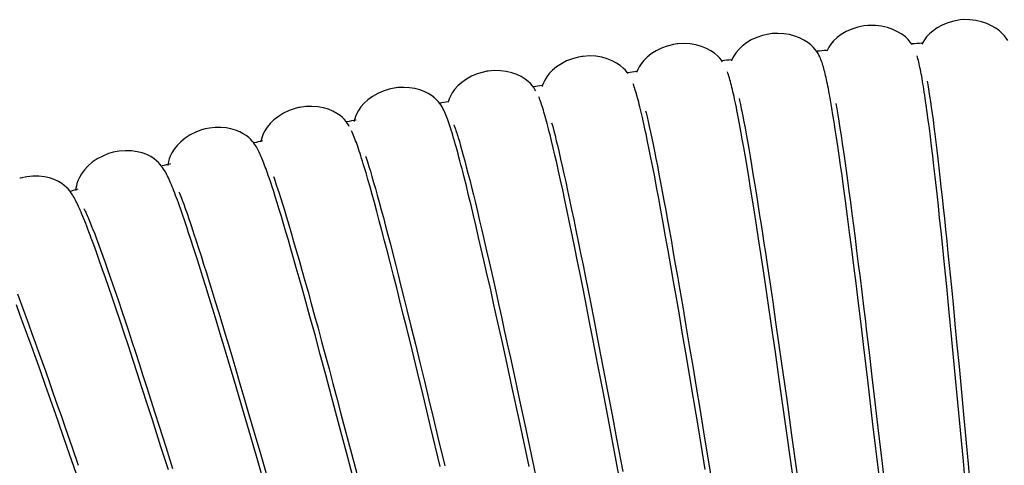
# Model space of a CAD drawing. Extents: x -559 to 3265, y -113 to 867.
# Tile 25 of 69: x 2838 to 2866, y 586 to 599. Entities that reach past the tile are written whole.
import ezdxf

# ---------------------------------------------------------------- set-up
doc = ezdxf.new("R2010")
doc.units = 0
doc.header["$LTSCALE"] = 2
doc.header["$MEASUREMENT"] = 0
doc.layers.get('0').update_dxf_attribs({"linetype": 'CONTINUOUS'})

msp = doc.modelspace()

# ---------------------------------------------------------------- linework, layer by layer
at = {"color": 7, "linetype": 'Continuous'}
for p, q in [((2863.4, 597.215), (2863.42, 597.089)), ((2852.248, 597.102), (2852.221, 597.147)), ((2858.024, 596.887), (2858.036, 596.834)), ((2860.633, 596.787), (2860.604, 596.949)), ((2863.318, 596.888), (2863.305, 596.979)), ((2863.346, 596.697), (2863.318, 596.888)), ((2863.42, 597.089), (2863.442, 596.951)), ((2863.442, 596.951), (2863.465, 596.801)), ((2858.036, 596.834), (2858.061, 596.72)), ((2860.663, 596.613), (2860.633, 596.787)), ((2860.694, 596.425), (2860.663, 596.613)), ((2860.774, 596.743), (2860.801, 596.589)), ((2863.374, 596.492), (2863.346, 596.697)), ((2863.465, 596.801), (2863.488, 596.639)), ((2863.488, 596.639), (2863.512, 596.465)), ((2855.364, 596.538), (2855.378, 596.483)), ((2855.378, 596.483), (2855.407, 596.363)), ((2855.407, 596.363), (2855.437, 596.232)), ((2858.036, 596.17), (2857.999, 596.365)), ((2858.102, 596.525), (2858.131, 596.38)), ((2858.131, 596.38), (2858.161, 596.223)), ((2860.726, 596.223), (2860.694, 596.425)), ((2860.801, 596.589), (2860.829, 596.422)), ((2860.829, 596.422), (2860.858, 596.24)), ((2863.403, 596.273), (2863.374, 596.492)), ((2863.512, 596.465), (2863.538, 596.278)), ((2846.915, 596.138), (2846.885, 596.183)), ((2846.941, 596.095), (2846.915, 596.138)), ((2852.724, 596.09), (2852.756, 595.968)), ((2855.437, 596.232), (2855.47, 596.088)), ((2855.47, 596.088), (2855.504, 595.932)), ((2858.075, 595.959), (2858.036, 596.17)), ((2858.161, 596.223), (2858.193, 596.052)), ((2858.193, 596.052), (2858.227, 595.869)), ((2860.76, 596.007), (2860.726, 596.223)), ((2860.858, 596.24), (2860.889, 596.045)), ((2860.889, 596.045), (2860.922, 595.835)), ((2863.434, 596.04), (2863.403, 596.273)), ((2863.465, 595.792), (2863.434, 596.04)), ((2863.538, 596.278), (2863.563, 596.081)), ((2863.563, 596.081), (2863.59, 595.871)), ((2852.756, 595.968), (2852.79, 595.834)), ((2852.79, 595.834), (2852.827, 595.687)), ((2855.423, 595.667), (2855.379, 595.878)), ((2855.504, 595.932), (2855.54, 595.763)), ((2855.54, 595.763), (2855.577, 595.582)), ((2858.116, 595.732), (2858.075, 595.959)), ((2858.227, 595.869), (2858.262, 595.673)), ((2860.795, 595.776), (2860.76, 596.007)), ((2860.832, 595.53), (2860.795, 595.776)), ((2860.922, 595.835), (2860.955, 595.609)), ((2863.497, 595.53), (2863.465, 595.792)), ((2863.59, 595.871), (2863.618, 595.649)), ((2850.072, 595.661), (2850.107, 595.543)), ((2850.107, 595.543), (2850.144, 595.412)), ((2852.739, 595.485), (2852.693, 595.678)), ((2852.787, 595.278), (2852.739, 595.485)), ((2852.827, 595.687), (2852.866, 595.526)), ((2852.866, 595.526), (2852.907, 595.352)), ((2855.47, 595.439), (2855.423, 595.667)), ((2855.577, 595.582), (2855.617, 595.389)), ((2858.158, 595.489), (2858.116, 595.732)), ((2858.203, 595.228), (2858.158, 595.489)), ((2858.262, 595.673), (2858.299, 595.462)), ((2860.87, 595.268), (2860.832, 595.53)), ((2860.955, 595.609), (2860.991, 595.368)), ((2863.53, 595.254), (2863.497, 595.53)), ((2863.618, 595.649), (2863.646, 595.416)), ((2850.033, 595.317), (2850.006, 595.415)), ((2850.144, 595.412), (2850.183, 595.269)), ((2850.183, 595.269), (2850.224, 595.114)), ((2852.838, 595.055), (2852.787, 595.278)), ((2852.907, 595.352), (2852.951, 595.165)), ((2855.519, 595.196), (2855.47, 595.439)), ((2855.617, 595.389), (2855.658, 595.184)), ((2858.25, 594.95), (2858.203, 595.228)), ((2858.299, 595.462), (2858.337, 595.239)), ((2858.337, 595.239), (2858.378, 595.001)), ((2860.909, 594.989), (2860.87, 595.268)), ((2860.991, 595.368), (2861.027, 595.112)), ((2863.564, 594.963), (2863.53, 595.254)), ((2863.646, 595.416), (2863.675, 595.172)), ((2841.634, 594.923), (2841.603, 594.966)), ((2841.662, 594.881), (2841.634, 594.923)), ((2847.46, 595.082), (2847.499, 594.955)), ((2847.499, 594.955), (2847.541, 594.815)), ((2850.224, 595.114), (2850.268, 594.947)), ((2850.268, 594.947), (2850.315, 594.767)), ((2852.892, 594.816), (2852.838, 595.055)), ((2852.951, 595.165), (2852.997, 594.963)), ((2852.997, 594.963), (2853.045, 594.746)), ((2855.57, 594.935), (2855.519, 595.196)), ((2855.624, 594.657), (2855.57, 594.935)), ((2855.658, 595.184), (2855.701, 594.967)), ((2855.701, 594.967), (2855.745, 594.738)), ((2858.299, 594.654), (2858.25, 594.95)), ((2858.378, 595.001), (2858.419, 594.748)), ((2860.951, 594.694), (2860.909, 594.989)), ((2861.027, 595.112), (2861.066, 594.841)), ((2863.599, 594.658), (2863.564, 594.963)), ((2863.675, 595.172), (2863.704, 594.916)), ((2847.472, 594.579), (2847.417, 594.768)), ((2847.541, 594.815), (2847.586, 594.664)), ((2847.586, 594.664), (2847.633, 594.501)), ((2850.27, 594.398), (2850.206, 594.651)), ((2850.315, 594.767), (2850.364, 594.574)), ((2852.949, 594.56), (2852.892, 594.816)), ((2853.045, 594.746), (2853.096, 594.515)), ((2855.68, 594.36), (2855.624, 594.657)), ((2855.745, 594.738), (2855.791, 594.497)), ((2858.35, 594.339), (2858.299, 594.654)), ((2858.419, 594.748), (2858.463, 594.481)), ((2860.994, 594.381), (2860.951, 594.694)), ((2861.066, 594.841), (2861.105, 594.555)), ((2863.704, 594.916), (2863.734, 594.649)), ((2863.734, 594.649), (2863.765, 594.372)), ((2844.707, 594.494), (2844.66, 594.633)), ((2844.756, 594.344), (2844.707, 594.494)), ((2844.822, 594.56), (2844.865, 594.435)), ((2847.53, 594.376), (2847.472, 594.579)), ((2847.591, 594.157), (2847.53, 594.376)), ((2847.633, 594.501), (2847.683, 594.325)), ((2850.335, 594.13), (2850.27, 594.398)), ((2850.364, 594.574), (2850.415, 594.368)), ((2850.415, 594.368), (2850.469, 594.149)), ((2853.008, 594.286), (2852.949, 594.56)), ((2853.096, 594.515), (2853.149, 594.268)), ((2855.74, 594.043), (2855.68, 594.36)), ((2855.791, 594.497), (2855.838, 594.244)), ((2858.463, 594.481), (2858.509, 594.2)), ((2861.048, 593.976), (2860.994, 594.381)), ((2861.105, 594.555), (2861.146, 594.254)), ((2863.765, 594.372), (2863.797, 594.083)), ((2844.782, 594.265), (2844.756, 594.344)), ((2844.835, 594.099), (2844.782, 594.265)), ((2844.89, 593.921), (2844.835, 594.099)), ((2844.934, 594.224), (2844.984, 594.066)), ((2847.655, 593.924), (2847.591, 594.157)), ((2847.683, 594.325), (2847.735, 594.137)), ((2847.735, 594.137), (2847.791, 593.937)), ((2850.404, 593.849), (2850.335, 594.13)), ((2850.469, 594.149), (2850.525, 593.916)), ((2853.071, 593.995), (2853.008, 594.286)), ((2853.149, 594.268), (2853.205, 594.007)), ((2855.838, 594.244), (2855.887, 593.981)), ((2858.404, 594.006), (2858.35, 594.339)), ((2858.509, 594.2), (2858.548, 593.951)), ((2861.146, 594.254), (2861.188, 593.94)), ((2863.69, 593.835), (2863.653, 594.174)), ((2863.797, 594.083), (2863.829, 593.785)), ((2842.19, 593.995), (2842.232, 593.88)), ((2842.232, 593.88), (2842.278, 593.753)), ((2844.948, 593.733), (2844.89, 593.921)), ((2844.984, 594.066), (2845.038, 593.895)), ((2845.038, 593.895), (2845.095, 593.71)), ((2847.723, 593.675), (2847.655, 593.924)), ((2847.791, 593.937), (2847.849, 593.724)), ((2850.474, 593.555), (2850.404, 593.849)), ((2850.525, 593.916), (2850.584, 593.67)), ((2853.136, 593.685), (2853.071, 593.995)), ((2853.205, 594.007), (2853.263, 593.732)), ((2855.802, 593.706), (2855.74, 594.043)), ((2855.887, 593.981), (2855.938, 593.706)), ((2858.46, 593.653), (2858.404, 594.006)), ((2861.107, 593.531), (2861.048, 593.976)), ((2861.188, 593.94), (2861.231, 593.612)), ((2863.727, 593.482), (2863.69, 593.835)), ((2842.198, 593.584), (2842.167, 593.672)), ((2842.261, 593.399), (2842.198, 593.584)), ((2842.278, 593.753), (2842.327, 593.614)), ((2842.327, 593.614), (2842.38, 593.463)), ((2845.009, 593.532), (2844.948, 593.733)), ((2845.073, 593.32), (2845.009, 593.532)), ((2845.095, 593.71), (2845.156, 593.51)), ((2847.794, 593.411), (2847.723, 593.675)), ((2847.849, 593.724), (2847.909, 593.498)), ((2850.546, 593.25), (2850.474, 593.555)), ((2850.584, 593.67), (2850.646, 593.41)), ((2853.205, 593.356), (2853.136, 593.685)), ((2853.263, 593.732), (2853.324, 593.442)), ((2855.868, 593.346), (2855.802, 593.706)), ((2855.938, 593.706), (2855.99, 593.42)), ((2858.518, 593.281), (2858.46, 593.653)), ((2861.167, 593.072), (2861.107, 593.531)), ((2861.231, 593.612), (2861.275, 593.271)), ((2863.829, 593.785), (2863.862, 593.476)), ((2839.606, 593.278), (2839.652, 593.162)), ((2842.38, 593.463), (2842.435, 593.299)), ((2845.14, 593.095), (2845.073, 593.32)), ((2845.156, 593.51), (2845.22, 593.296)), ((2845.22, 593.296), (2845.288, 593.067)), ((2847.868, 593.13), (2847.794, 593.411)), ((2847.909, 593.498), (2847.973, 593.259)), ((2847.973, 593.259), (2848.039, 593.006)), ((2850.619, 592.935), (2850.546, 593.25)), ((2850.646, 593.41), (2850.71, 593.137)), ((2853.277, 593.008), (2853.205, 593.356)), ((2853.324, 593.442), (2853.387, 593.138)), ((2855.936, 592.964), (2855.868, 593.346)), ((2855.99, 593.42), (2856.043, 593.123)), ((2858.578, 592.89), (2858.518, 593.281)), ((2861.275, 593.271), (2861.32, 592.918)), ((2863.766, 593.117), (2863.727, 593.482)), ((2863.862, 593.476), (2863.895, 593.156)), ((2839.606, 592.913), (2839.572, 593.003)), ((2839.652, 593.162), (2839.701, 593.034)), ((2839.701, 593.034), (2839.754, 592.894)), ((2842.436, 592.873), (2842.363, 593.094)), ((2842.525, 593.031), (2842.589, 592.837)), ((2845.209, 592.858), (2845.14, 593.095)), ((2845.288, 593.067), (2845.359, 592.823)), ((2847.946, 592.833), (2847.868, 593.13)), ((2848.039, 593.006), (2848.108, 592.741)), ((2850.71, 593.137), (2850.776, 592.851)), ((2853.352, 592.641), (2853.277, 593.008)), ((2853.387, 593.138), (2853.452, 592.82)), ((2856.009, 592.558), (2855.936, 592.964)), ((2856.043, 593.123), (2856.098, 592.816)), ((2861.227, 592.602), (2861.167, 593.072)), ((2863.805, 592.739), (2863.766, 593.117)), ((2863.895, 593.156), (2863.929, 592.827)), ((2839.754, 592.894), (2839.81, 592.743)), ((2839.81, 592.743), (2839.87, 592.58)), ((2842.512, 592.637), (2842.436, 592.873)), ((2842.589, 592.837), (2842.656, 592.63)), ((2845.281, 592.61), (2845.209, 592.858)), ((2845.359, 592.823), (2845.434, 592.564)), ((2848.026, 592.521), (2847.946, 592.833)), ((2848.108, 592.741), (2848.179, 592.463)), ((2850.694, 592.612), (2850.619, 592.935)), ((2850.776, 592.851), (2850.845, 592.551)), ((2853.452, 592.82), (2853.519, 592.49)), ((2856.098, 592.816), (2856.154, 592.499)), ((2858.641, 592.48), (2858.578, 592.89)), ((2861.32, 592.918), (2861.367, 592.552)), ((2863.865, 592.151), (2863.805, 592.739)), ((2863.929, 592.827), (2863.964, 592.488)), ((2839.833, 592.287), (2839.752, 592.513)), ((2839.87, 592.58), (2839.933, 592.405)), ((2839.933, 592.405), (2839.999, 592.218)), ((2842.593, 592.386), (2842.512, 592.637)), ((2842.656, 592.63), (2842.726, 592.41)), ((2842.726, 592.41), (2842.8, 592.177)), ((2845.356, 592.348), (2845.281, 592.61)), ((2845.434, 592.564), (2845.512, 592.29)), ((2848.111, 592.194), (2848.026, 592.521)), ((2848.179, 592.463), (2848.254, 592.172)), ((2850.77, 592.283), (2850.694, 592.612)), ((2853.431, 592.254), (2853.352, 592.641)), ((2853.519, 592.49), (2853.588, 592.146)), ((2856.084, 592.129), (2856.009, 592.558)), ((2856.154, 592.499), (2856.211, 592.173)), ((2858.705, 592.052), (2858.641, 592.48)), ((2861.288, 592.122), (2861.227, 592.602)), ((2861.367, 592.552), (2861.414, 592.174)), ((2863.964, 592.488), (2863.999, 592.14)), ((2839.918, 592.045), (2839.833, 592.287)), ((2839.999, 592.218), (2840.069, 592.019)), ((2842.678, 592.119), (2842.593, 592.386)), ((2842.8, 592.177), (2842.877, 591.931)), ((2845.434, 592.074), (2845.356, 592.348)), ((2845.512, 592.29), (2845.594, 592.002)), ((2848.198, 591.852), (2848.111, 592.194)), ((2848.254, 592.172), (2848.331, 591.868)), ((2850.846, 591.948), (2850.77, 592.283)), ((2853.512, 591.849), (2853.431, 592.254)), ((2853.588, 592.146), (2853.659, 591.79)), ((2856.163, 591.68), (2856.084, 592.129)), ((2856.211, 592.173), (2856.269, 591.837)), ((2858.812, 592.229), (2858.895, 591.67)), ((2861.349, 591.634), (2861.288, 592.122)), ((2861.414, 592.174), (2861.463, 591.784)), ((2863.927, 591.539), (2863.865, 592.151)), ((2863.999, 592.14), (2864.052, 591.6)), ((2840.009, 591.785), (2839.918, 592.045)), ((2840.069, 592.019), (2840.143, 591.807)), ((2842.767, 591.836), (2842.678, 592.119)), ((2842.877, 591.931), (2842.958, 591.672)), ((2845.515, 591.788), (2845.434, 592.074)), ((2845.594, 592.002), (2845.679, 591.699)), ((2848.288, 591.496), (2848.198, 591.852)), ((2848.331, 591.868), (2848.411, 591.55)), ((2850.961, 591.44), (2850.846, 591.948)), ((2850.953, 592.077), (2851.028, 591.745)), ((2853.597, 591.424), (2853.512, 591.849)), ((2858.772, 591.606), (2858.705, 592.052)), ((2840.104, 591.507), (2840.009, 591.785)), ((2840.143, 591.807), (2840.22, 591.583)), ((2840.22, 591.583), (2840.301, 591.347)), ((2842.86, 591.538), (2842.767, 591.836)), ((2842.958, 591.672), (2843.042, 591.4)), ((2845.599, 591.488), (2845.515, 591.788)), ((2845.679, 591.699), (2845.767, 591.382)), ((2851.028, 591.745), (2851.105, 591.401)), ((2853.659, 591.79), (2853.731, 591.423)), ((2856.243, 591.214), (2856.163, 591.68)), ((2856.269, 591.837), (2856.329, 591.493)), ((2858.84, 591.144), (2858.772, 591.606)), ((2858.895, 591.67), (2858.979, 591.1)), ((2861.41, 591.139), (2861.349, 591.634)), ((2861.463, 591.784), (2861.512, 591.382)), ((2864.052, 591.6), (2864.107, 591.041)), ((2837.504, 591.326), (2837.579, 591.124)), ((2840.205, 591.211), (2840.104, 591.507)), ((2840.301, 591.347), (2840.385, 591.098)), ((2842.957, 591.224), (2842.86, 591.538)), ((2843.042, 591.4), (2843.13, 591.115)), ((2845.686, 591.176), (2845.599, 591.488)), ((2845.767, 591.382), (2845.859, 591.052)), ((2848.38, 591.126), (2848.288, 591.496)), ((2848.411, 591.55), (2848.494, 591.22)), ((2851.045, 591.061), (2850.961, 591.44)), ((2851.105, 591.401), (2851.184, 591.045)), ((2853.684, 590.983), (2853.597, 591.424)), ((2853.731, 591.423), (2853.806, 591.044)), ((2856.329, 591.493), (2856.42, 590.962)), ((2861.512, 591.382), (2861.562, 590.968)), ((2863.99, 590.904), (2863.927, 591.539)), ((2837.577, 590.746), (2837.477, 591.016)), ((2837.579, 591.124), (2837.659, 590.911)), ((2840.311, 590.897), (2840.205, 591.211)), ((2840.385, 591.098), (2840.473, 590.836)), ((2843.057, 590.895), (2842.957, 591.224)), ((2843.13, 591.115), (2843.22, 590.817)), ((2845.823, 590.683), (2845.686, 591.176)), ((2845.859, 591.052), (2845.954, 590.707)), ((2848.476, 590.743), (2848.38, 591.126)), ((2848.494, 591.22), (2848.579, 590.877)), ((2851.14, 590.636), (2851.045, 591.061)), ((2851.184, 591.045), (2851.265, 590.678)), ((2853.806, 591.044), (2853.882, 590.654)), ((2856.326, 590.734), (2856.243, 591.214)), ((2858.946, 590.422), (2858.84, 591.144)), ((2858.979, 591.1), (2859.063, 590.522)), ((2861.501, 590.388), (2861.41, 591.139)), ((2864.107, 591.041), (2864.163, 590.464)), ((2837.682, 590.458), (2837.577, 590.746)), ((2837.659, 590.911), (2837.741, 590.687)), ((2840.422, 590.565), (2840.311, 590.897)), ((2840.473, 590.836), (2840.564, 590.562)), ((2843.162, 590.552), (2843.057, 590.895)), ((2843.22, 590.817), (2843.314, 590.507)), ((2848.573, 590.349), (2848.476, 590.743)), ((2848.579, 590.877), (2848.693, 590.414)), ((2853.774, 590.524), (2853.684, 590.983)), ((2856.41, 590.243), (2856.326, 590.734)), ((2856.42, 590.962), (2856.513, 590.415)), ((2864.075, 590.029), (2863.99, 590.904)), ((2837.794, 590.152), (2837.682, 590.458)), ((2837.741, 590.687), (2837.827, 590.452)), ((2837.827, 590.452), (2837.917, 590.205)), ((2840.539, 590.215), (2840.422, 590.565)), ((2840.564, 590.562), (2840.659, 590.276)), ((2843.27, 590.195), (2843.162, 590.552)), ((2843.314, 590.507), (2843.412, 590.184)), ((2845.967, 590.16), (2845.823, 590.683)), ((2845.954, 590.707), (2846.052, 590.349)), ((2851.283, 589.985), (2851.14, 590.636)), ((2851.265, 590.678), (2851.349, 590.3)), ((2853.866, 590.05), (2853.774, 590.524)), ((2853.882, 590.654), (2853.96, 590.253)), ((2859.063, 590.522), (2859.147, 589.939)), ((2864.163, 590.464), (2864.22, 589.871)), ((2837.917, 590.205), (2838.01, 589.947)), ((2840.66, 589.846), (2840.539, 590.215)), ((2840.659, 590.276), (2840.757, 589.977)), ((2843.381, 589.824), (2843.27, 590.195)), ((2843.412, 590.184), (2843.512, 589.848)), ((2846.117, 589.606), (2845.967, 590.16)), ((2846.052, 590.349), (2846.153, 589.977)), ((2848.724, 589.736), (2848.573, 590.349)), ((2848.693, 590.414), (2848.819, 589.9)), ((2851.349, 590.3), (2851.434, 589.911)), ((2853.96, 590.253), (2854.039, 589.843)), ((2856.536, 589.493), (2856.41, 590.243)), ((2856.513, 590.415), (2856.608, 589.85)), ((2859.055, 589.67), (2858.946, 590.422)), ((2861.562, 589.884), (2861.501, 590.388)), ((2861.64, 590.326), (2861.719, 589.659)), ((2837.912, 589.825), (2837.794, 590.152)), ((2838.01, 589.947), (2838.106, 589.678)), ((2840.757, 589.977), (2840.859, 589.667)), ((2846.153, 589.977), (2846.258, 589.591)), ((2848.819, 589.9), (2848.947, 589.377)), ((2851.428, 589.324), (2851.283, 589.985)), ((2851.434, 589.911), (2851.521, 589.512)), ((2854.009, 589.313), (2853.866, 590.05)), ((2859.147, 589.939), (2859.231, 589.352)), ((2861.683, 588.873), (2861.562, 589.884)), ((2864.161, 589.128), (2864.075, 590.029)), ((2838.036, 589.479), (2837.912, 589.825)), ((2838.106, 589.678), (2838.206, 589.398)), ((2840.787, 589.46), (2840.66, 589.846)), ((2840.859, 589.667), (2840.964, 589.344)), ((2843.496, 589.441), (2843.381, 589.824)), ((2843.512, 589.848), (2843.616, 589.501)), ((2846.275, 589.023), (2846.117, 589.606)), ((2848.879, 589.101), (2848.724, 589.736)), ((2854.039, 589.843), (2854.161, 589.209)), ((2856.608, 589.85), (2856.705, 589.27)), ((2859.166, 588.892), (2859.055, 589.67)), ((2861.719, 589.659), (2861.801, 588.967)), ((2864.22, 589.871), (2864.278, 589.262)), ((2838.166, 589.113), (2838.036, 589.479)), ((2838.206, 589.398), (2838.309, 589.107)), ((2840.918, 589.056), (2840.787, 589.46)), ((2840.964, 589.344), (2841.072, 589.01)), ((2843.673, 588.845), (2843.496, 589.441)), ((2843.616, 589.501), (2843.722, 589.141)), ((2846.258, 589.591), (2846.365, 589.193)), ((2848.947, 589.377), (2849.075, 588.847)), ((2851.574, 588.655), (2851.428, 589.324)), ((2851.521, 589.512), (2851.654, 588.896)), ((2856.662, 588.742), (2856.536, 589.493)), ((2859.231, 589.352), (2859.314, 588.765)), ((2838.303, 588.726), (2838.166, 589.113)), ((2838.309, 589.107), (2838.416, 588.806)), ((2841.055, 588.635), (2840.918, 589.056)), ((2843.722, 589.141), (2843.832, 588.77)), ((2846.365, 589.193), (2846.475, 588.781)), ((2849.038, 588.448), (2848.879, 589.101)), ((2854.156, 588.55), (2854.009, 589.313)), ((2854.161, 589.209), (2854.286, 588.557)), ((2856.705, 589.27), (2856.804, 588.675)), ((2864.292, 587.741), (2864.161, 589.128)), ((2864.278, 589.262), (2864.336, 588.64)), ((2838.416, 588.806), (2838.525, 588.493)), ((2841.072, 589.01), (2841.184, 588.664)), ((2843.855, 588.226), (2843.673, 588.845)), ((2843.832, 588.77), (2843.944, 588.388)), ((2846.439, 588.411), (2846.275, 589.023)), ((2846.475, 588.781), (2846.589, 588.357)), ((2849.075, 588.847), (2849.204, 588.313)), ((2851.654, 588.896), (2851.791, 588.261)), ((2859.318, 587.828), (2859.166, 588.892)), ((2859.314, 588.765), (2859.397, 588.18)), ((2861.831, 587.621), (2861.683, 588.873)), ((2861.801, 588.967), (2861.885, 588.252)), ((2838.446, 588.321), (2838.303, 588.726)), ((2838.525, 588.493), (2838.638, 588.171)), ((2841.196, 588.198), (2841.055, 588.635)), ((2841.184, 588.664), (2841.299, 588.308)), ((2851.768, 587.758), (2851.574, 588.655)), ((2854.356, 587.501), (2854.156, 588.55)), ((2854.286, 588.557), (2854.413, 587.888)), ((2856.867, 587.514), (2856.662, 588.742)), ((2856.804, 588.675), (2856.905, 588.064)), ((2864.336, 588.64), (2864.415, 587.793)), ((2841.299, 588.308), (2841.416, 587.94)), ((2844.043, 587.588), (2843.855, 588.226)), ((2843.944, 588.388), (2844.06, 587.994)), ((2846.667, 587.559), (2846.439, 588.411)), ((2846.589, 588.357), (2846.705, 587.92)), ((2849.253, 587.556), (2849.038, 588.448)), ((2849.204, 588.313), (2849.333, 587.776)), ((2851.791, 588.261), (2851.931, 587.609)), ((2861.885, 588.252), (2861.971, 587.516)), ((2838.638, 588.171), (2838.754, 587.838)), ((2841.341, 587.745), (2841.196, 588.198)), ((2841.416, 587.94), (2841.537, 587.562)), ((2844.06, 587.994), (2844.238, 587.383)), ((2846.705, 587.92), (2846.884, 587.244)), ((2856.905, 588.064), (2857.043, 587.228)), ((2859.397, 588.18), (2859.519, 587.31)), ((2838.827, 587.229), (2838.67, 587.678)), ((2838.754, 587.838), (2838.873, 587.495)), ((2841.586, 586.981), (2841.341, 587.745)), ((2849.333, 587.776), (2849.461, 587.238)), ((2852.056, 586.418), (2851.768, 587.758)), ((2854.413, 587.888), (2854.542, 587.205)), ((2859.545, 586.224), (2859.318, 587.828)), ((2864.415, 587.793), (2864.535, 586.495)), ((2838.873, 587.495), (2839.057, 586.962)), ((2841.537, 587.562), (2841.724, 586.975)), ((2844.298, 586.713), (2844.043, 587.588)), ((2844.238, 587.383), (2844.422, 586.748)), ((2846.902, 586.675), (2846.667, 587.559)), ((2849.525, 586.421), (2849.253, 587.556)), ((2851.931, 587.609), (2852.073, 586.943)), ((2854.609, 586.17), (2854.356, 587.501)), ((2857.062, 586.336), (2856.867, 587.514)), ((2838.988, 586.764), (2838.827, 587.229)), ((2846.884, 587.244), (2847.07, 586.542)), ((2849.461, 587.238), (2849.653, 586.433)), ((2854.542, 587.205), (2854.717, 586.278)), ((2857.043, 587.228), (2857.219, 586.151)), ((2859.519, 587.31), (2859.678, 586.174)), ((2839.057, 586.962), (2839.234, 586.451)), ((2841.796, 586.318), (2841.586, 586.981)), ((2841.724, 586.975), (2841.917, 586.365)), ((2852.073, 586.943), (2852.315, 585.81)), ((2839.237, 586.042), (2838.988, 586.764)), ((2844.623, 585.595), (2844.298, 586.713)), ((2844.422, 586.748), (2844.614, 586.088)), ((2847.262, 585.314), (2846.902, 586.675)), ((2847.07, 586.542), (2847.26, 585.818))]:
    msp.add_line(p, q, dxfattribs=at)
for points in [[(2864.408, 599.13), (2864.306, 599.121), (2864.128, 599.09), (2863.96, 599.041), (2863.802, 598.976), (2863.659, 598.898), (2863.538, 598.814)], [(2865.661, 598.541), (2865.622, 598.603), (2865.572, 598.67), (2865.508, 598.74), (2865.426, 598.815), (2865.323, 598.89), (2865.204, 598.959), (2865.069, 599.02), (2864.918, 599.071), (2864.757, 599.108), (2864.588, 599.128), (2864.408, 599.13)], [(2861.685, 598.963), (2861.574, 598.951), (2861.396, 598.914), (2861.228, 598.86), (2861.071, 598.79), (2860.93, 598.707), (2860.811, 598.618), (2860.713, 598.526), (2860.634, 598.434), (2860.576, 598.348), (2860.535, 598.274), (2860.516, 598.231)], [(2862.944, 598.416), (2862.935, 598.43), (2862.891, 598.492), (2862.833, 598.561), (2862.753, 598.637), (2862.651, 598.715), (2862.532, 598.788), (2862.395, 598.851), (2862.241, 598.905), (2862.076, 598.943), (2861.902, 598.964), (2861.722, 598.965), (2861.685, 598.963)], [(2858.968, 598.733), (2858.867, 598.72), (2858.691, 598.68), (2858.525, 598.624), (2858.371, 598.552), (2858.232, 598.467), (2858.114, 598.377)], [(2860.268, 598.17), (2860.234, 598.223), (2860.19, 598.283), (2860.135, 598.346), (2860.065, 598.413), (2859.976, 598.483), (2859.867, 598.551), (2859.743, 598.612), (2859.605, 598.664), (2859.454, 598.704), (2859.294, 598.73), (2859.127, 598.74), (2858.968, 598.733)], [(2863.538, 598.814), (2863.436, 598.726), (2863.354, 598.637), (2863.292, 598.553), (2863.249, 598.48), (2863.224, 598.43)], [(2856.256, 598.439), (2856.157, 598.423), (2855.982, 598.38), (2855.818, 598.32), (2855.665, 598.245), (2855.528, 598.158), (2855.413, 598.065)], [(2857.55, 597.934), (2857.522, 597.975), (2857.472, 598.036), (2857.408, 598.103), (2857.323, 598.174), (2857.217, 598.246), (2857.094, 598.31), (2856.954, 598.366), (2856.799, 598.41), (2856.632, 598.438), (2856.459, 598.45), (2856.281, 598.441), (2856.256, 598.439)], [(2858.114, 598.377), (2858.017, 598.285), (2857.939, 598.192), (2857.881, 598.106), (2857.841, 598.031), (2857.812, 597.966), (2857.81, 597.96)], [(2853.551, 598.081), (2853.456, 598.064), (2853.283, 598.017), (2853.12, 597.954), (2852.97, 597.876), (2852.835, 597.786), (2852.721, 597.692)], [(2854.866, 597.595), (2854.842, 597.629), (2854.794, 597.689), (2854.731, 597.754), (2854.647, 597.825), (2854.541, 597.896), (2854.418, 597.961), (2854.277, 598.016), (2854.119, 598.06), (2853.95, 598.087), (2853.774, 598.097), (2853.593, 598.086), (2853.552, 598.081)], [(2855.413, 598.065), (2855.318, 597.971), (2855.242, 597.876), (2855.185, 597.789), (2855.147, 597.713), (2855.119, 597.647), (2855.114, 597.632)], [(2860.604, 596.949), (2860.59, 597.026), (2860.576, 597.099), (2860.563, 597.17), (2860.549, 597.238), (2860.536, 597.303), (2860.523, 597.365), (2860.51, 597.425), (2860.498, 597.483), (2860.485, 597.539), (2860.472, 597.593), (2860.46, 597.644), (2860.447, 597.694), (2860.435, 597.741), (2860.422, 597.786), (2860.409, 597.83), (2860.396, 597.872), (2860.383, 597.912), (2860.369, 597.953), (2860.353, 597.993), (2860.337, 598.033), (2860.317, 598.076), (2860.295, 598.122), (2860.268, 598.17)], [(2863.305, 596.979), (2863.291, 597.066), (2863.278, 597.15), (2863.265, 597.231), (2863.253, 597.308), (2863.24, 597.382), (2863.228, 597.454), (2863.216, 597.522), (2863.204, 597.587), (2863.192, 597.65), (2863.18, 597.71), (2863.168, 597.767), (2863.156, 597.821), (2863.145, 597.873), (2863.133, 597.923), (2863.121, 597.97), (2863.109, 598.016), (2863.097, 598.06), (2863.084, 598.103)], [(2850.856, 597.66), (2850.755, 597.639), (2850.581, 597.588), (2850.42, 597.519), (2850.271, 597.436), (2850.138, 597.342), (2850.027, 597.243), (2849.937, 597.144), (2849.867, 597.046), (2849.815, 596.956), (2849.781, 596.879), (2849.757, 596.812), (2849.745, 596.771)], [(2852.221, 597.147), (2852.188, 597.197), (2852.147, 597.252), (2852.095, 597.31), (2852.029, 597.373), (2851.942, 597.441), (2851.832, 597.509), (2851.706, 597.569), (2851.564, 597.618), (2851.406, 597.656), (2851.239, 597.677), (2851.064, 597.681), (2850.886, 597.665), (2850.856, 597.66)], [(2852.721, 597.692), (2852.628, 597.595), (2852.554, 597.499), (2852.499, 597.41), (2852.462, 597.334), (2852.435, 597.267), (2852.423, 597.227)], [(2857.963, 596.547), (2857.946, 596.632), (2857.929, 596.714), (2857.913, 596.792), (2857.897, 596.868), (2857.881, 596.94), (2857.865, 597.01), (2857.85, 597.076), (2857.835, 597.14), (2857.821, 597.202), (2857.806, 597.261), (2857.791, 597.317), (2857.777, 597.371), (2857.763, 597.422), (2857.749, 597.471), (2857.735, 597.519), (2857.72, 597.564), (2857.706, 597.607), (2857.691, 597.649)], [(2848.171, 597.176), (2848.078, 597.155), (2847.907, 597.1), (2847.748, 597.03), (2847.602, 596.945), (2847.471, 596.849), (2847.362, 596.75), (2847.273, 596.649)], [(2849.549, 596.693), (2849.515, 596.742), (2849.473, 596.795), (2849.422, 596.851), (2849.359, 596.909), (2849.282, 596.969), (2849.187, 597.028), (2849.072, 597.084), (2848.944, 597.132), (2848.803, 597.169), (2848.649, 597.194), (2848.488, 597.204), (2848.322, 597.197), (2848.171, 597.176)], [(2855.297, 596.256), (2855.277, 596.342), (2855.258, 596.424), (2855.24, 596.502), (2855.222, 596.578), (2855.204, 596.65), (2855.187, 596.719), (2855.17, 596.786), (2855.153, 596.849), (2855.137, 596.91), (2855.121, 596.968), (2855.105, 597.024), (2855.089, 597.077), (2855.074, 597.127), (2855.058, 597.175), (2855.043, 597.221), (2855.027, 597.265), (2855.011, 597.308)], [(2863.37, 597.38), (2863.38, 597.329), (2863.39, 597.273), (2863.4, 597.215)], [(2852.649, 595.856), (2852.628, 595.94), (2852.607, 596.021), (2852.587, 596.098), (2852.568, 596.173), (2852.549, 596.244), (2852.53, 596.312), (2852.512, 596.378), (2852.494, 596.441), (2852.476, 596.502), (2852.459, 596.559), (2852.442, 596.614), (2852.426, 596.667), (2852.409, 596.716), (2852.393, 596.764), (2852.377, 596.81), (2852.361, 596.853), (2852.345, 596.895), (2852.328, 596.936)], [(2845.499, 596.629), (2845.4, 596.604), (2845.229, 596.545), (2845.071, 596.469), (2844.927, 596.379), (2844.798, 596.279), (2844.692, 596.176), (2844.606, 596.072)], [(2846.885, 596.183), (2846.849, 596.232), (2846.804, 596.285), (2846.749, 596.342), (2846.679, 596.401), (2846.589, 596.465), (2846.477, 596.526), (2846.349, 596.579), (2846.205, 596.621), (2846.046, 596.651), (2845.877, 596.664), (2845.703, 596.66), (2845.526, 596.635), (2845.499, 596.629)], [(2847.273, 596.649), (2847.202, 596.549), (2847.152, 596.457), (2847.118, 596.378), (2847.095, 596.31), (2847.078, 596.248), (2847.075, 596.232)], [(2850.006, 595.415), (2849.981, 595.508), (2849.956, 595.597), (2849.931, 595.682), (2849.908, 595.763), (2849.885, 595.84), (2849.863, 595.913), (2849.842, 595.983), (2849.821, 596.049), (2849.8, 596.112), (2849.781, 596.171), (2849.761, 596.227), (2849.743, 596.28), (2849.724, 596.33), (2849.705, 596.379), (2849.687, 596.425), (2849.668, 596.469), (2849.648, 596.513), (2849.627, 596.557), (2849.604, 596.6), (2849.579, 596.646), (2849.549, 596.693)], [(2858.061, 596.72), (2858.088, 596.593), (2858.102, 596.525)], [(2857.999, 596.365), (2857.981, 596.458), (2857.963, 596.547)], [(2844.249, 595.588), (2844.218, 595.631), (2844.182, 595.675), (2844.137, 595.724), (2844.08, 595.776), (2844.011, 595.83), (2843.928, 595.884), (2843.827, 595.936), (2843.708, 595.984), (2843.577, 596.022), (2843.436, 596.048), (2843.284, 596.062), (2843.126, 596.062), (2842.966, 596.045), (2842.84, 596.02)], [(2844.606, 596.072), (2844.54, 595.971), (2844.493, 595.878), (2844.461, 595.799), (2844.441, 595.731), (2844.426, 595.669), (2844.423, 595.65)], [(2849.912, 596.14), (2849.912, 596.139), (2849.914, 596.134), (2849.918, 596.124), (2849.924, 596.11), (2849.932, 596.092), (2849.94, 596.069), (2849.95, 596.043), (2849.96, 596.014), (2849.972, 595.981), (2849.984, 595.944), (2849.997, 595.905), (2850.011, 595.862), (2850.025, 595.816), (2850.04, 595.768), (2850.056, 595.716), (2850.072, 595.661)], [(2852.694, 596.199), (2852.709, 596.146), (2852.724, 596.09)], [(2855.379, 595.878), (2855.358, 595.978), (2855.337, 596.075), (2855.317, 596.167), (2855.297, 596.256)], [(2842.84, 596.02), (2842.742, 595.993), (2842.573, 595.929), (2842.417, 595.85), (2842.274, 595.757), (2842.149, 595.654), (2842.045, 595.549), (2841.961, 595.443)], [(2847.365, 594.944), (2847.34, 595.027), (2847.315, 595.106), (2847.292, 595.182), (2847.269, 595.255), (2847.246, 595.326), (2847.224, 595.393), (2847.203, 595.457), (2847.182, 595.518), (2847.162, 595.577), (2847.142, 595.633), (2847.122, 595.687), (2847.103, 595.739), (2847.084, 595.788), (2847.064, 595.836), (2847.045, 595.882), (2847.026, 595.926), (2847.006, 595.969)], [(2852.693, 595.678), (2852.671, 595.769), (2852.649, 595.856)], [(2844.3, 595.51), (2844.276, 595.548), (2844.249, 595.588)], [(2844.362, 595.396), (2844.342, 595.434), (2844.322, 595.472), (2844.3, 595.51)], [(2840.196, 595.349), (2840.097, 595.319), (2839.929, 595.251), (2839.775, 595.167), (2839.634, 595.071), (2839.511, 594.964), (2839.409, 594.856), (2839.329, 594.748), (2839.268, 594.644), (2839.225, 594.549), (2839.198, 594.468), (2839.181, 594.399), (2839.169, 594.337), (2839.162, 594.28), (2839.162, 594.271)], [(2841.603, 594.966), (2841.565, 595.013), (2841.518, 595.064), (2841.461, 595.118), (2841.389, 595.174), (2841.296, 595.233), (2841.182, 595.29), (2841.051, 595.337), (2840.906, 595.373), (2840.745, 595.396), (2840.576, 595.402), (2840.402, 595.389), (2840.225, 595.356), (2840.196, 595.349)], [(2841.961, 595.443), (2841.897, 595.34), (2841.852, 595.246), (2841.822, 595.166), (2841.803, 595.097), (2841.79, 595.035), (2841.782, 594.979), (2841.782, 594.978)], [(2844.66, 594.633), (2844.638, 594.699), (2844.616, 594.762), (2844.594, 594.823), (2844.573, 594.882), (2844.553, 594.938), (2844.533, 594.992), (2844.513, 595.043), (2844.494, 595.093), (2844.475, 595.141), (2844.456, 595.188), (2844.437, 595.232), (2844.419, 595.275), (2844.4, 595.317), (2844.381, 595.357), (2844.362, 595.396)], [(2847.406, 595.25), (2847.423, 595.197), (2847.441, 595.141), (2847.46, 595.082)], [(2850.206, 594.651), (2850.176, 594.772), (2850.146, 594.889), (2850.116, 595.002), (2850.088, 595.111), (2850.06, 595.216), (2850.033, 595.317)], [(2847.417, 594.768), (2847.391, 594.858), (2847.365, 594.944)], [(2839.042, 594.187), (2839.014, 594.227), (2838.982, 594.269), (2838.943, 594.314), (2838.895, 594.364), (2838.837, 594.416), (2838.763, 594.471), (2838.668, 594.528), (2838.551, 594.582), (2838.418, 594.626), (2838.271, 594.658), (2838.11, 594.676), (2837.942, 594.677), (2837.77, 594.66), (2837.596, 594.623), (2837.569, 594.616)], [(2841.733, 594.76), (2841.711, 594.8), (2841.688, 594.84), (2841.662, 594.881)], [(2842.167, 593.672), (2842.138, 593.756), (2842.109, 593.837), (2842.081, 593.915), (2842.054, 593.99), (2842.028, 594.062), (2842.002, 594.13), (2841.977, 594.196), (2841.953, 594.259), (2841.929, 594.319), (2841.906, 594.377), (2841.883, 594.432), (2841.861, 594.485), (2841.839, 594.536), (2841.818, 594.584), (2841.797, 594.631), (2841.775, 594.675), (2841.754, 594.718), (2841.733, 594.76)], [(2844.783, 594.672), (2844.802, 594.617), (2844.822, 594.56)], [(2863.653, 594.174), (2863.634, 594.339), (2863.599, 594.658)], [(2844.865, 594.435), (2844.91, 594.298), (2844.934, 594.224)], [(2839.572, 593.003), (2839.539, 593.089), (2839.508, 593.172), (2839.477, 593.251), (2839.448, 593.326), (2839.42, 593.397), (2839.392, 593.466), (2839.365, 593.531), (2839.34, 593.592), (2839.315, 593.651), (2839.291, 593.708), (2839.267, 593.761), (2839.244, 593.812), (2839.222, 593.86), (2839.2, 593.906), (2839.178, 593.95), (2839.157, 593.992), (2839.135, 594.032), (2839.114, 594.072), (2839.091, 594.11), (2839.068, 594.148), (2839.042, 594.187)], [(2842.098, 594.23), (2842.115, 594.189), (2842.132, 594.145), (2842.151, 594.099), (2842.17, 594.049), (2842.19, 593.995)], [(2858.548, 593.951), (2858.609, 593.563), (2858.649, 593.305), (2858.689, 593.042), (2858.73, 592.775), (2858.771, 592.504), (2858.812, 592.229)], [(2839.399, 593.745), (2839.399, 593.745), (2839.402, 593.74), (2839.407, 593.73), (2839.415, 593.716), (2839.424, 593.699), (2839.435, 593.677), (2839.447, 593.652), (2839.46, 593.623), (2839.475, 593.59), (2839.491, 593.555), (2839.508, 593.516), (2839.525, 593.475), (2839.544, 593.43), (2839.564, 593.382), (2839.585, 593.332), (2839.606, 593.278)], [(2842.363, 593.094), (2842.328, 593.199), (2842.261, 593.399)], [(2842.435, 593.299), (2842.494, 593.124), (2842.525, 593.031)], [(2839.752, 592.513), (2839.714, 592.619), (2839.677, 592.721), (2839.641, 592.819), (2839.606, 592.913)], [(2850.845, 592.551), (2850.916, 592.238), (2850.953, 592.077)], [(2861.562, 590.968), (2861.614, 590.543), (2861.64, 590.326)], [(2838.67, 587.678), (2838.594, 587.897), (2838.446, 588.321)], [(2864.615, 584.288), (2864.531, 585.185), (2864.51, 585.414), (2864.489, 585.644), (2864.467, 585.875), (2864.445, 586.107), (2864.424, 586.34), (2864.402, 586.573), (2864.292, 587.741)], [(2862.242, 584.115), (2862.112, 585.226), (2862.085, 585.456), (2862.058, 585.688), (2862.03, 585.923), (2862.003, 586.16), (2861.831, 587.621)], [(2861.971, 587.516), (2862.088, 586.506), (2862.118, 586.249), (2862.148, 585.99), (2862.178, 585.731), (2862.208, 585.472), (2862.238, 585.213), (2862.268, 584.954), (2862.472, 583.198)], [(2864.535, 586.495), (2864.595, 585.84), (2864.615, 585.621), (2864.736, 584.311)]]:
    msp.add_lwpolyline(points, dxfattribs=at)
for start, end in [(93.55594, 93.69994), (94.9489, 95.08784), (96.3433, 96.47715), (97.73616, 97.86502), (99.13205, 99.25184), (100.52485, 100.63978), (101.88805, 102.02474), (103.28683, 103.41223), (104.66932, 104.79555), (106.06708, 106.18254)]:
    msp.add_arc((2870.154, 486.922), 111.75, start, end, dxfattribs=at)

doc.saveas('drawing.dxf')
